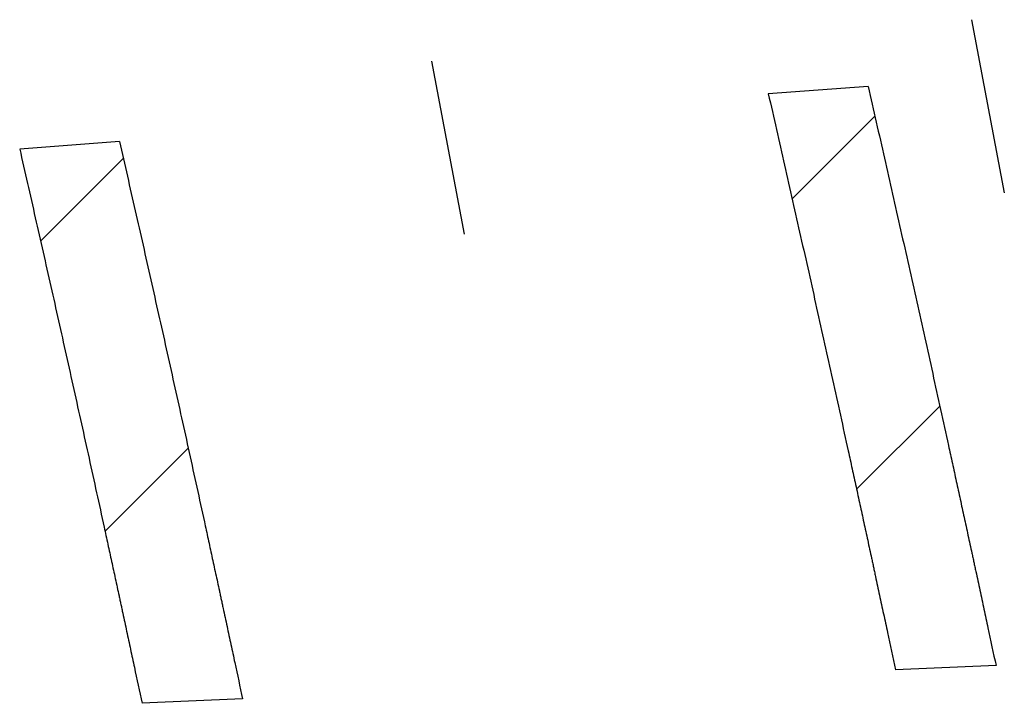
# Model space of a CAD drawing. Header units: millimetres. Extents: x 55 to 295, y -12 to 478.
# Tile 4 of 4: x 286.89 to 295.13, y 472.68 to 478.4. Entities that reach past the tile are written whole.
import ezdxf

# ---------------------------------------------------------------- set-up
doc = ezdxf.new("R2010")
doc.units = ezdxf.units.MM
doc.header["$LTSCALE"] = 23.1
doc.layers.add('00_COMPONENTS', color=7, linetype='CONTINUOUS')

msp = doc.modelspace()

# ---------------------------------------------------------------- linework, layer by layer
at = {"layer": '00_COMPONENTS', "color": 7}
for p, q in [((294.8587, 478.4047), (295.1333, 476.9558)), ((290.3381, 478.0575), (290.6126, 476.6086)), ((293.9932, 477.8462), (293.1576, 477.7845)), ((287.726, 477.3834), (286.8903, 477.3217)), ((295.0638, 472.9966), (294.2227, 472.9593)), ((288.756, 472.7171), (287.915, 472.6798))]:
    msp.add_line(p, q, dxfattribs=at)
at = {"layer": '00_COMPONENTS', "color": 4}
for p, q in [((293.3576, 476.9036), (294.0502, 477.5962)), ((287.0654, 476.5511), (287.7579, 477.2435)), ((293.8967, 474.4728), (294.5934, 475.1695)), ((287.6047, 474.1205), (288.3014, 474.8172))]:
    msp.add_line(p, q, dxfattribs=at)
at = {"layer": '00_COMPONENTS', "color": 7}
for points, knots in [([(293.9932, 477.8462), (294.0387, 477.6458), (294.1071, 477.3452), (294.198, 476.9444), (294.2653, 476.6437), (294.3331, 476.3431), (294.4, 476.0424), (294.4667, 475.7417), (294.5338, 475.441), (294.5995, 475.1403), (294.6546, 474.8896), (294.6987, 474.6891), (294.7314, 474.5387), (294.764, 474.3884), (294.7966, 474.238), (294.8238, 474.1126), (294.8456, 474.0124), (294.8592, 473.9497), (294.87, 473.8996), (294.8769, 473.8682), (294.8823, 473.8433), (294.8864, 473.8238), (294.8907, 473.8041), (294.8991, 473.7647), (294.9118, 473.7056), (294.9287, 473.6268), (294.9456, 473.548), (294.9681, 473.443), (295.0075, 473.2592), (295.0413, 473.1016), (295.0638, 472.9966)], [0, 0, 0, 0, 0.125, 0.1875, 0.25, 0.3125, 0.375, 0.4375, 0.5, 0.5625, 0.625, 0.65625, 0.6875, 0.71875, 0.75, 0.78125, 0.796875, 0.8125, 0.820312, 0.828125, 0.832031, 0.835938, 0.839844, 0.84375, 0.859375, 0.875, 0.890625, 0.90625, 0.9375, 1, 1, 1, 1]), ([(293.1576, 477.7845), (293.2029, 477.5851), (293.2709, 477.286), (293.3613, 476.8872), (293.4283, 476.5881), (293.4957, 476.289), (293.5623, 475.9898), (293.6287, 475.6906), (293.6954, 475.3914), (293.7608, 475.0922), (293.8156, 474.8428), (293.8595, 474.6433), (293.892, 474.4937), (293.9245, 474.3441), (293.9569, 474.1944), (293.984, 474.0697), (294.0056, 473.97), (294.0192, 473.9076), (294.03, 473.8578), (294.0368, 473.8265), (294.0421, 473.8018), (294.0463, 473.7824), (294.0505, 473.7627), (294.0589, 473.7236), (294.0715, 473.6648), (294.0883, 473.5864), (294.1051, 473.508), (294.1275, 473.4035), (294.1667, 473.2206), (294.2003, 473.0638), (294.2227, 472.9593)], [0, 0, 0, 0, 0.125, 0.1875, 0.25, 0.3125, 0.375, 0.4375, 0.5, 0.5625, 0.625, 0.65625, 0.6875, 0.71875, 0.75, 0.78125, 0.796875, 0.8125, 0.820312, 0.828125, 0.832031, 0.835938, 0.839844, 0.84375, 0.859375, 0.875, 0.890625, 0.90625, 0.9375, 1, 1, 1, 1]), ([(287.726, 477.3834), (287.7698, 477.1906), (287.8355, 476.9014), (287.923, 476.5157), (287.9878, 476.2264), (288.053, 475.9371), (288.1174, 475.6478), (288.1815, 475.3585), (288.2461, 475.0692), (288.3093, 474.7798), (288.373, 474.4904), (288.4258, 474.2492), (288.4676, 474.0563), (288.499, 473.9116), (288.5252, 473.791), (288.5461, 473.6945), (288.5592, 473.6342), (288.5696, 473.586), (288.5762, 473.5558), (288.5814, 473.5319), (288.5854, 473.5131), (288.5895, 473.4941), (288.5976, 473.4562), (288.6098, 473.3993), (288.6261, 473.3235), (288.6423, 473.2477), (288.664, 473.1467), (288.7019, 472.9698), (288.7344, 472.8182), (288.756, 472.7171)], [0, 0, 0, 0, 0.125, 0.1875, 0.25, 0.3125, 0.375, 0.4375, 0.5, 0.5625, 0.625, 0.6875, 0.71875, 0.75, 0.78125, 0.796875, 0.8125, 0.820312, 0.828125, 0.832031, 0.835938, 0.839844, 0.84375, 0.859375, 0.875, 0.890625, 0.90625, 0.9375, 1, 1, 1, 1]), ([(286.8903, 477.3217), (286.9339, 477.1299), (286.9993, 476.8422), (287.0863, 476.4585), (287.1508, 476.1708), (287.2156, 475.883), (287.2797, 475.5952), (287.3435, 475.3074), (287.4077, 475.0196), (287.4706, 474.7317), (287.5339, 474.4438), (287.5865, 474.2039), (287.6281, 474.012), (287.6593, 473.8681), (287.6853, 473.7481), (287.7062, 473.6521), (287.7192, 473.5921), (287.7296, 473.5442), (287.7361, 473.5141), (287.7413, 473.4903), (287.7453, 473.4717), (287.7493, 473.4528), (287.7574, 473.4151), (287.7695, 473.3585), (287.7857, 473.2831), (287.8019, 473.2077), (287.8234, 473.1072), (287.8611, 472.9312), (287.8935, 472.7804), (287.915, 472.6798)], [0, 0, 0, 0, 0.125, 0.1875, 0.25, 0.3125, 0.375, 0.4375, 0.5, 0.5625, 0.625, 0.6875, 0.71875, 0.75, 0.78125, 0.796875, 0.8125, 0.820312, 0.828125, 0.832031, 0.835938, 0.839844, 0.84375, 0.859375, 0.875, 0.890625, 0.90625, 0.9375, 1, 1, 1, 1])]:
    msp.add_open_spline(points, degree=3, knots=knots, dxfattribs=at)

doc.saveas('drawing.dxf')
